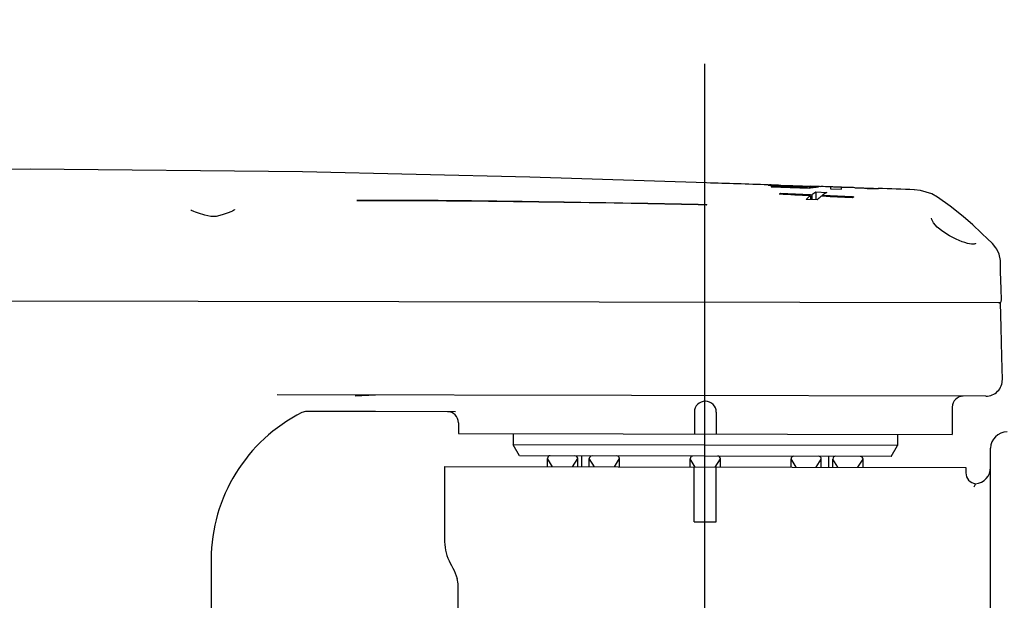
# Model space of a CAD drawing. Header units: millimetres. Extents: x 4086 to 10416, y 123 to 1549.
# Tile 233 of 256: x 9499 to 9529, y 592 to 610. Entities that reach past the tile are written whole.
import ezdxf

# ---------------------------------------------------------------- set-up
doc = ezdxf.new("R2010")
doc.units = ezdxf.units.MM
for name, color, linetype in [('中心线', 7, 'Continuous'), ('外形图', 7, 'Continuous'), ('运动范围', 7, 'Continuous')]:
    doc.layers.add(name, color=color, linetype=linetype)

msp = doc.modelspace()

# ---------------------------------------------------------------- linework, layer by layer
at = {"layer": '中心线', "color": 0}
msp.add_line((9519.749, 572.936), (9519.749, 608.733), dxfattribs=at)
at = {"layer": '外形图', "color": 7, "linetype": 'Continuous'}
for p, q in [((9522.699, 604.981), (9521.763, 605.011)), ((9521.763, 604.999), (9522.918, 604.962)), ((9521.981, 605.052), (9521.939, 605.053)), ((9521.975, 605.046), (9521.975, 605.03)), ((9522.699, 604.981), (9522.699, 604.969)), ((9522.845, 605.001), (9522.845, 604.964)), ((9522.947, 604.962), (9522.948, 605.008)), ((9522.948, 605.008), (9523.196, 604.999)), ((9523.562, 604.995), (9523.561, 604.94)), ((9523.561, 604.94), (9523.898, 604.929)), ((9523.9, 604.989), (9523.798, 604.993)), ((9523.898, 604.929), (9523.898, 604.984)), ((9524.673, 604.956), (9525.009, 604.944)), ((9524.674, 604.963), (9524.772, 604.96)), ((9522.046, 604.807), (9522.046, 604.776)), ((9522.953, 604.731), (9522.953, 604.614)), ((9522.955, 604.765), (9522.995, 604.763)), ((9522.995, 604.763), (9522.994, 604.612)), ((9523.121, 604.849), (9523.121, 604.604)), ((9523.121, 604.849), (9523.449, 604.834)), ((9523.323, 604.714), (9523.281, 604.716)), ((9523.323, 604.748), (9523.323, 604.716)), ((9524.231, 604.705), (9524.271, 604.703)), ((9527.202, 604.412), (9526.809, 604.692)), ((9523.155, 604.604), (9522.827, 604.62)), ((9504.135, 604.306), (9504.134, 604.307)), ((9504.134, 604.307), (9504.134, 604.306)), ((9504.157, 604.285), (9504.135, 604.306)), ((9504.227, 604.251), (9504.157, 604.285)), ((9504.276, 604.234), (9504.227, 604.251)), ((9504.371, 604.203), (9504.276, 604.234)), ((9505.356, 604.248), (9505.271, 604.216)), ((9505.407, 604.268), (9505.356, 604.248)), ((9527.643, 603.307), (9527.567, 603.332)), ((9527.722, 603.284), (9527.644, 603.307)), ((9527.847, 603.26), (9527.722, 603.284)), ((9527.928, 603.264), (9527.847, 603.26)), ((9527.952, 603.273), (9527.928, 603.264)), ((9527.964, 603.283), (9527.953, 603.273)), ((9527.966, 603.294), (9527.964, 603.283)), ((9528.483, 603.279), (9528.45, 603.313)), ((9528.59, 603.154), (9528.483, 603.279)), ((9528.621, 603.107), (9528.589, 603.154)), ((9528.731, 601.479), (9475.235, 601.572)), ((9528.282, 598.646), (9506.762, 598.684)), ((9509.742, 598.679), (9509.128, 598.642)), ((9509.741, 598.179), (9507.655, 598.182)), ((9512.174, 598.174), (9509.741, 598.179)), ((9519.43, 598.162), (9519.429, 597.495)), ((9520.097, 598.161), (9520.096, 597.494)), ((9527.264, 598.315), (9527.262, 597.481)), ((9512.263, 597.841), (9512.262, 597.508)), ((9512.262, 597.508), (9527.262, 597.481)), ((9513.929, 597.505), (9513.928, 597.171)), ((9525.596, 597.484), (9525.595, 597.151)), ((9525.595, 597.151), (9513.928, 597.171)), ((9514.12, 596.838), (9513.928, 597.171)), ((9525.402, 596.818), (9525.595, 597.151)), ((9528.403, 582.563), (9528.428, 597.063)), ((9525.402, 596.818), (9514.12, 596.838)), ((9515.124, 596.503), (9514.969, 596.753)), ((9514.969, 596.503), (9514.969, 596.753)), ((9515.731, 596.502), (9515.886, 596.751)), ((9515.886, 596.501), (9515.886, 596.751)), ((9516.011, 596.501), (9516.011, 596.834)), ((9516.238, 596.501), (9516.239, 596.751)), ((9516.393, 596.5), (9516.239, 596.751)), ((9517, 596.499), (9517.155, 596.749)), ((9517.155, 596.499), (9517.155, 596.749)), ((9519.302, 596.495), (9519.303, 596.745)), ((9519.457, 596.495), (9519.303, 596.745)), ((9520.064, 596.494), (9520.219, 596.744)), ((9520.219, 596.494), (9520.219, 596.744)), ((9522.366, 596.49), (9522.367, 596.74)), ((9522.521, 596.49), (9522.367, 596.74)), ((9523.128, 596.489), (9523.284, 596.738)), ((9523.283, 596.488), (9523.284, 596.738)), ((9523.511, 596.488), (9523.511, 596.821)), ((9523.791, 596.487), (9523.636, 596.738)), ((9523.636, 596.488), (9523.636, 596.738)), ((9524.397, 596.486), (9524.553, 596.736)), ((9524.552, 596.486), (9524.553, 596.736)), ((9511.844, 596.508), (9511.84, 594.392)), ((9511.844, 596.508), (9527.677, 596.481)), ((9519.424, 594.828), (9519.427, 596.495)), ((9520.091, 594.827), (9520.094, 596.494)), ((9527.677, 596.481), (9527.677, 596.319)), ((9527.969, 595.987), (9527.922, 595.883)), ((9519.424, 594.828), (9520.091, 594.827)), ((9504.756, 593.687), (9504.752, 591.404)), ((9512.244, 587.069), (9512.254, 592.89))]:
    msp.add_line(p, q, dxfattribs=at)
for points in [[(9519.801, 605.12), (9514.432, 605.293), (9507.534, 605.459), (9499.262, 605.535), (9491.416, 605.499), (9485.465, 605.386), (9480.723, 605.174), (9476.793, 604.856)], [(9526.811, 604.691), (9526.639, 604.788), (9526.295, 604.895), (9526.109, 604.914)], [(9528.449, 603.313), (9528.354, 603.405), (9528.143, 603.608), (9527.888, 603.845), (9527.59, 604.104), (9527.202, 604.412)], [(9505.271, 604.216), (9505.086, 604.147), (9504.906, 604.105), (9504.744, 604.103), (9504.565, 604.139), (9504.371, 604.203)], [(9505.468, 604.311), (9505.46, 604.302), (9505.407, 604.268)], [(9527.567, 603.332), (9527.384, 603.408), (9527.176, 603.514), (9526.975, 603.642), (9526.808, 603.778), (9526.693, 603.906), (9526.639, 604.014), (9526.634, 604.053)], [(9528.723, 602.77), (9528.69, 602.96), (9528.621, 603.108)], [(9528.755, 601.564), (9528.746, 601.904), (9528.732, 602.423), (9528.723, 602.769)], [(9528.672, 601.479), (9528.695, 601.482), (9528.716, 601.491), (9528.733, 601.505), (9528.745, 601.522), (9528.752, 601.54), (9528.755, 601.558), (9528.755, 601.564)], [(9528.784, 599.156), (9528.769, 599.844), (9528.749, 600.728), (9528.731, 601.479)]]:
    msp.add_lwpolyline(points, dxfattribs=at)
for centre, radius, start, end in [((9478.253, -767.574), 1373.323, 88.188409, 88.266288), ((9522.155, 609.47), 4.443, 265.6845, 266.2991), ((9520.953, 573.049), 32.019, 88.2363, 88.3735), ((9523.044, 625.912), 20.909, 267.1533, 267.4202), ((9522.974, 616.051), 11.043, 269.0142, 269.3687), ((9522.97, 615.696), 10.688, 269.3694, 269.7506), ((9523.452, 602.318), 2.697, 100.6304, 101.4213), ((9522.97, 615.743), 10.735, 269.7513, 269.8813), ((9522.835, 602.815), 2.206, 85.5619, 86.8822), ((9478.253, -767.574), 1373.323, 88.109269, 88.121549), ((9478.253, -767.574), 1373.323, 88.002771, 88.048921), ((9523.01, 603.482), 1.639, 126.0081, 127.8234), ((9525.34, 603.319), 1.748, 127.6938, 129.4334), ((9528.284, 599.146), 0.5, 269.9, 1.1463), ((9519.764, 598.161), 0.333, 359.9, 179.9), ((9527.597, 598.314), 0.333, 89.9, 179.9), ((9509.756, 593.679), 5, 116.6655, 179.9), ((9507.661, 597.849), 0.333, 89.9, 116.6655), ((9511.93, 597.841), 0.333, 359.9, 89.9), ((9528.928, 597.062), 0.5, 89.9, 179.9), ((9515.053, 596.753), 0.0833, 89.9, 179.9), ((9515.803, 596.751), 0.0833, 359.9, 89.9), ((9516.322, 596.75), 0.0833, 89.9, 179.9), ((9517.072, 596.749), 0.0833, 359.9, 89.9), ((9519.386, 596.745), 0.0833, 89.9, 179.9), ((9520.136, 596.744), 0.0833, 359.9, 89.9), ((9522.45, 596.74), 0.0833, 89.9, 179.9), ((9523.2, 596.738), 0.0833, 359.9, 89.9), ((9523.719, 596.738), 0.0833, 89.9, 179.9), ((9524.469, 596.736), 0.0833, 359.9, 89.9), ((9528.01, 596.318), 0.333, 179.9, 262.8821), ((9527.927, 596.486), 0.5, 274.7883, 359.9), ((9511.421, 592.892), 0.833, 359.9, 15.3708)]:
    msp.add_arc(centre, radius, start, end, dxfattribs=at)
for points, knots in [([(9521.708, 605.058), (9521.698, 605.058), (9521.689, 605.055), (9521.667, 605.059), (9521.667, 605.056)], [0, 0, 0, 0, 11408.856054, 15063.622711, 15063.622711, 15063.622711, 15063.622711]), ([(9521.667, 605.056), (9521.668, 605.052), (9521.688, 605.054), (9521.711, 605.047), (9521.762, 605.045), (9521.799, 605.041), (9521.82, 605.039)], [0, 0, 0, 0, 1707.457106, 6977.17783, 15497.938185, 26715.154074, 26715.154074, 26715.154074, 26715.154074]), ([(9521.862, 605.055), (9521.852, 605.056), (9521.819, 605.057), (9521.786, 605.057), (9521.763, 605.058)], [0, 0, 0, 0, 4389.848858, 15068.780124, 15068.780124, 15068.780124, 15068.780124]), ([(9521.868, 605.036), (9521.878, 605.035), (9521.924, 605.033), (9521.97, 605.03), (9522.006, 605.028)], [0, 0, 0, 0, 3365.132491, 15072.520617, 15072.520617, 15072.520617, 15072.520617]), ([(9521.975, 605.046), (9521.975, 605.047), (9521.982, 605.047), (9521.985, 605.047), (9521.989, 605.048)], [0, 0, 0, 0, 3962.62336, 15075.214516, 15075.214516, 15075.214516, 15075.214516]), ([(9522.784, 605.01), (9522.691, 605.011), (9522.549, 605.015), (9522.363, 605.021), (9522.23, 605.026), (9522.124, 605.034), (9522.037, 605.035), (9522.005, 605.045), (9521.974, 605.042), (9521.975, 605.046)], [0, 0, 0, 0, 15324.107489, 23264.797071, 30710.270985, 36875.942504, 41285.298003, 43678.304536, 44388.6116, 44388.6116, 44388.6116, 44388.6116]), ([(9521.989, 605.048), (9521.993, 605.048), (9522.016, 605.048), (9522.04, 605.048), (9522.06, 605.048)], [0, 0, 0, 0, 2476.712624, 15076.195815, 15076.195815, 15076.195815, 15076.195815]), ([(9522.06, 605.048), (9522.106, 605.047), (9522.35, 605.04), (9522.593, 605.032), (9522.791, 605.025)], [0, 0, 0, 0, 2838.874334, 15084.545329, 15084.545329, 15084.545329, 15084.545329]), ([(9522.103, 605.024), (9522.291, 605.015), (9522.538, 605.006), (9522.785, 605.002), (9522.845, 605.001)], [0, 0, 0, 0, 11443.497262, 15090.475436, 15090.475436, 15090.475436, 15090.475436]), ([(9522.845, 605.001), (9522.831, 604.999), (9522.782, 604.995), (9522.733, 604.988), (9522.699, 604.981)], [0, 0, 0, 0, 4492.685824, 15105.212087, 15105.212087, 15105.212087, 15105.212087]), ([(9522.791, 605.025), (9522.809, 605.025), (9522.863, 605.023), (9522.918, 605.02), (9522.955, 605.018)], [0, 0, 0, 0, 4864.069166, 15107.379799, 15107.379799, 15107.379799, 15107.379799]), ([(9522.955, 604.969), (9523.013, 604.98), (9523.093, 604.992), (9523.174, 604.998), (9523.196, 604.999)], [0, 0, 0, 0, 11010.816638, 15115.625292, 15115.625292, 15115.625292, 15115.625292]), ([(9523.636, 604.997), (9523.616, 604.998), (9523.594, 604.996), (9523.566, 604.998), (9523.562, 604.995)], [0, 0, 0, 0, 11929.822421, 15134.990932, 15134.990932, 15134.990932, 15134.990932]), ([(9523.798, 604.993), (9523.781, 604.993), (9523.727, 604.995), (9523.673, 604.997), (9523.636, 604.997)], [0, 0, 0, 0, 4742.595315, 15140.312243, 15140.312243, 15140.312243, 15140.312243]), ([(9524.307, 604.975), (9524.243, 604.978), (9524.132, 604.98), (9523.995, 604.989), (9523.929, 604.984), (9523.901, 604.987), (9523.899, 604.984)], [0, 0, 0, 0, 12583.993354, 22189.624941, 26047.571593, 26863.540631, 26863.540631, 26863.540631, 26863.540631]), ([(9524.307, 604.975), (9524.362, 604.974), (9524.457, 604.968), (9524.58, 604.97), (9524.639, 604.958), (9524.67, 604.963), (9524.673, 604.959)], [0, 0, 0, 0, 12116.692283, 21397.171485, 25852.445398, 26898.046015, 26898.046015, 26898.046015, 26898.046015]), ([(9524.772, 604.96), (9524.811, 604.959), (9524.875, 604.956), (9524.952, 604.954), (9524.989, 604.95), (9525.006, 604.949), (9525.009, 604.947)], [0, 0, 0, 0, 13389.828863, 21708.000052, 25727.432942, 26926.268025, 26926.268025, 26926.268025, 26926.268025]), ([(9511.645, 604.583), (9513.005, 604.576), (9515.724, 604.532), (9518.442, 604.501), (9519.8, 604.467)], [0, 0, 0, 0, 7399.977502, 14790.853573, 14790.853573, 14790.853573, 14790.853573]), ([(9519.804, 604.451), (9518.445, 604.487), (9515.725, 604.528), (9513.006, 604.572), (9511.645, 604.583)], [0, 0, 0, 0, 7390.427226, 14788.234706, 14788.234706, 14788.234706, 14788.234706]), ([(9519.8, 604.467), (9519.801, 604.465), (9519.802, 604.459), (9519.803, 604.454), (9519.804, 604.451)], [0, 0, 0, 0, 6746.886512, 15002.829086, 15002.829086, 15002.829086, 15002.829086]), ([(9511.84, 594.392), (9511.84, 594.167), (9511.875, 593.819), (9512.097, 593.426), (9512.195, 593.222), (9512.225, 593.112)], [0, 0, 0, 0, 10366.493837, 15511.154552, 20735.610118, 20735.610118, 20735.610118, 20735.610118])]:
    msp.add_open_spline(points, degree=3, knots=knots, dxfattribs=at)
for points in [[(9521.763, 605.058), (9521.745, 605.058), (9521.726, 605.058), (9521.708, 605.058)], [(9523.094, 605.011), (9523.065, 605.012), (9523.035, 605.014), (9523.006, 605.015)], [(9523.182, 605.011), (9523.152, 605.012), (9523.123, 605.011), (9523.094, 605.011)], [(9523.269, 605.007), (9523.24, 605.008), (9523.211, 605.01), (9523.182, 605.011)], [(9522.953, 604.731), (9522.637, 604.746), (9522.321, 604.761), (9522.005, 604.776)], [(9522.046, 604.807), (9522.349, 604.793), (9522.652, 604.779), (9522.955, 604.765)], [(9522.827, 604.62), (9522.867, 604.659), (9522.909, 604.696), (9522.953, 604.731)], [(9522.995, 604.763), (9523.035, 604.794), (9523.077, 604.822), (9523.121, 604.849)], [(9523.281, 604.716), (9523.238, 604.68), (9523.196, 604.643), (9523.155, 604.604)], [(9523.449, 604.834), (9523.406, 604.808), (9523.364, 604.779), (9523.323, 604.748)], [(9523.323, 604.748), (9523.626, 604.734), (9523.929, 604.719), (9524.231, 604.705)], [(9524.23, 604.67), (9523.928, 604.685), (9523.625, 604.699), (9523.323, 604.714)], [(9509.182, 604.588), (9510.003, 604.585), (9510.824, 604.588), (9511.645, 604.583)], [(9511.645, 604.583), (9510.824, 604.589), (9510.003, 604.588), (9509.182, 604.588)]]:
    msp.add_open_spline(points, degree=3, dxfattribs=at)
at = {"layer": '运动范围', "color": 7, "linetype": 'Continuous'}
msp.add_arc((9364.758, 590.013), 287.167, 190, 18.68011, dxfattribs=at)

doc.saveas('drawing.dxf')
